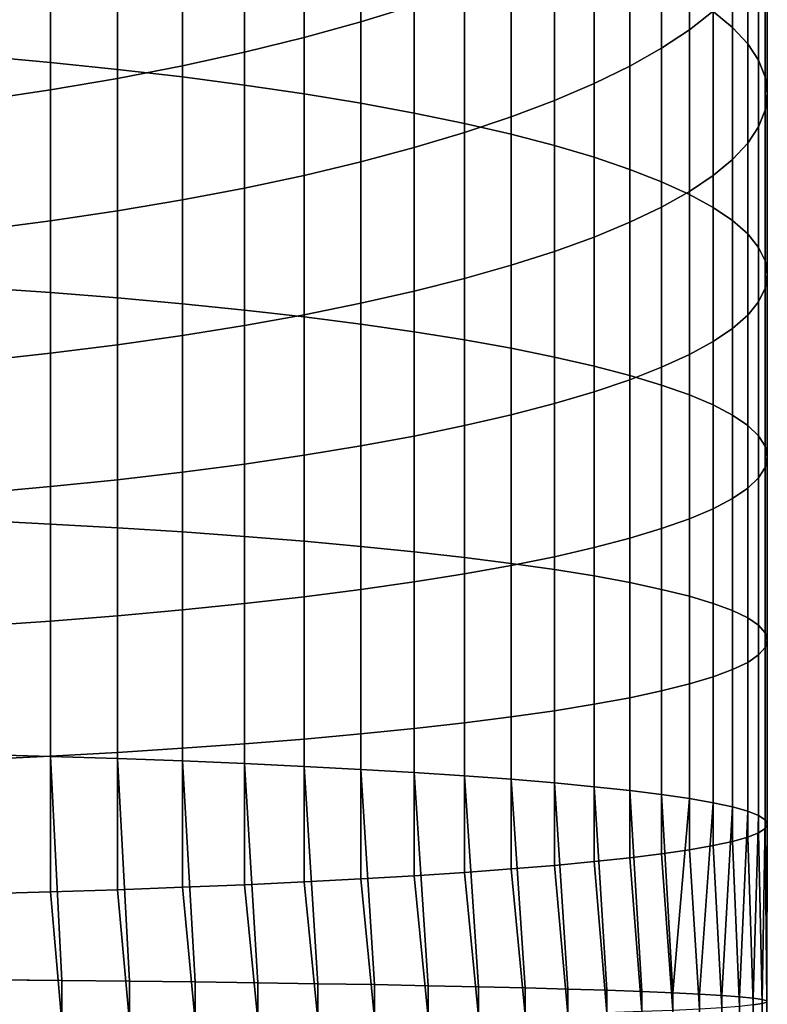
# Model space of a CAD drawing. Header units: metres. Extents: x -22 to 95, y -240 to 22.
# Tile 37 of 180: x 6.23 to 13.5, y -44.24 to -34.67. Entities that reach past the tile are written whole.
import ezdxf

# ---------------------------------------------------------------- set-up
doc = ezdxf.new("R2010")
doc.units = ezdxf.units.M
doc.layers.add('solid_10_151_013_XXX', color=7, linetype='CONTINUOUS')

msp = doc.modelspace()

# ---------------------------------------------------------------- linework, layer by layer
at = {"layer": 'solid_10_151_013_XXX'}
for points in [[(12.972383, -34.588436, 289.812195), (13.161527, -34.745075, 289.095886), (13.161527, -32.884022, 288.649872), (12.972383, -32.698956, 289.359375)], [(5.85743, -35.02401, 298.48584), (6.530205, -35.084663, 298.143616), (6.530205, -32.862709, 297.703949), (5.85743, -32.788464, 298.043488)], [(6.530205, -35.084663, 298.143616), (7.182433, -35.15181, 297.764801), (7.182433, -32.944901, 297.328094), (6.530205, -32.862709, 297.703949)], [(13.161527, -34.745075, 289.095886), (13.309258, -34.903736, 288.370331), (13.309258, -33.071476, 287.931213), (13.161527, -32.884022, 288.649872)], [(7.182433, -35.15181, 297.764801), (7.812062, -35.225227, 297.350525), (7.812062, -33.034775, 296.917114), (7.182433, -32.944901, 297.328094)], [(12.972383, -34.585495, 282.126801), (12.742425, -34.767593, 281.42868), (12.742425, -33.212128, 280.989655), (12.972383, -33.002346, 281.679962)], [(7.812062, -35.225227, 297.350525), (8.417112, -35.304695, 296.902191), (8.417112, -33.13205, 296.47226), (7.812062, -33.034775, 296.917114)], [(13.309258, -34.903736, 288.370331), (13.415114, -35.063915, 287.637817), (13.415114, -33.260723, 287.205688), (13.309258, -33.071476, 287.931213)], [(8.417112, -35.304695, 296.902191), (8.995679, -35.389957, 296.421112), (8.995679, -33.236416, 295.994995), (8.417112, -33.13205, 296.47226)], [(10.066169, -34.531292, 276.648773), (9.545941, -34.691288, 276.122284), (9.545941, -33.347385, 275.684418), (10.066169, -33.166531, 276.204132)], [(12.742425, -34.767593, 281.42868), (12.472374, -34.946156, 280.744141), (12.472374, -33.417831, 280.312775), (12.742425, -33.212128, 280.989655)], [(8.995679, -35.389957, 296.421112), (9.545941, -35.480747, 295.908875), (9.545941, -33.347553, 295.486786), (8.995679, -33.236416, 295.994995)], [(13.415114, -35.063915, 287.637817), (13.478762, -35.225113, 286.900665), (13.478762, -33.451176, 286.475525), (13.415114, -33.260723, 287.205688)], [(9.545941, -34.691288, 276.122284), (8.995679, -34.842548, 275.624512), (8.995679, -33.518368, 275.193115), (9.545941, -33.347385, 275.684418)], [(9.545941, -35.480747, 295.908875), (10.066169, -35.576778, 295.367065), (10.066169, -33.465103, 294.949219), (9.545941, -33.347553, 295.486786)], [(10.066169, -35.576778, 295.367065), (10.554725, -35.677746, 294.797363), (10.554725, -33.588699, 294.384003), (10.066169, -33.465103, 294.949219)], [(12.472374, -34.946156, 280.744141), (12.163079, -35.120609, 280.075287), (12.163079, -33.618805, 279.651428), (12.472374, -33.417831, 280.312775)], [(13.478762, -35.225113, 286.900665), (13.5, -35.386814, 286.161194), (13.5, -33.642223, 285.743103), (13.478762, -33.451176, 286.475525)], [(8.995679, -34.842548, 275.624512), (8.417112, -34.984604, 275.157074), (8.417112, -33.67894, 274.731689), (8.995679, -33.518368, 275.193115)], [(10.554725, -35.677746, 294.797363), (11.010072, -35.78334, 294.201599), (11.010072, -33.717953, 293.792908), (10.554725, -33.588699, 294.384003)], [(8.417112, -34.984604, 275.157074), (7.812062, -35.117001, 274.721405), (7.812062, -33.828598, 274.301636), (8.417112, -33.67894, 274.731689)], [(12.163079, -35.120609, 280.075287), (11.815516, -35.290417, 279.424316), (11.815516, -33.814423, 279.007721), (12.163079, -33.618805, 279.651428)], [(13.5, -35.386814, 286.161194), (13.478762, -35.548519, 285.421722), (13.478762, -33.833275, 285.010651), (13.5, -33.642223, 285.743103)], [(11.010072, -35.78334, 294.201599), (11.430777, -35.893223, 293.581635), (11.430777, -33.852459, 293.177826), (11.010072, -33.717953, 293.792908)], [(7.812062, -35.117001, 274.721405), (7.182433, -35.239326, 274.318878), (7.182433, -33.966869, 273.904297), (7.812062, -33.828598, 274.301636)], [(11.815516, -35.290417, 279.424316), (11.430777, -35.455036, 278.793182), (11.430777, -34.004066, 278.383667), (11.815516, -33.814423, 279.007721)], [(11.430777, -35.893223, 293.581635), (11.815516, -36.007046, 292.939423), (11.815516, -33.991791, 292.540649), (11.430777, -33.852459, 293.177826)], [(13.478762, -35.548519, 285.421722), (13.415114, -35.709717, 284.68457), (13.415114, -34.023724, 284.280518), (13.478762, -33.833275, 285.010651)], [(7.182433, -35.239326, 274.318878), (6.530205, -35.351192, 273.950745), (6.530205, -34.093323, 273.540924), (7.182433, -33.966869, 273.904297)], [(11.430777, -35.455036, 278.793182), (11.010072, -35.613949, 278.18396), (11.010072, -34.187141, 277.78125), (11.430777, -34.004066, 278.383667)], [(11.815516, -36.007046, 292.939423), (12.163079, -36.124458, 292.276978), (12.163079, -34.135513, 291.883423), (11.815516, -33.991791, 292.540649)], [(13.415114, -35.709717, 284.68457), (13.309258, -35.869896, 283.952057), (13.309258, -34.212975, 283.554962), (13.415114, -34.023724, 284.280518)], [(6.530205, -35.351192, 273.950745), (5.85743, -35.452251, 273.618195), (5.85743, -34.207554, 273.212677), (6.530205, -34.093323, 273.540924)], [(12.163079, -36.124458, 292.276978), (12.472374, -36.245087, 291.596375), (12.472374, -34.283173, 291.20816), (12.163079, -34.135513, 291.883423)], [(11.010072, -35.613949, 278.18396), (10.554725, -35.766663, 277.59848), (10.554725, -34.363064, 277.202332), (11.010072, -34.187141, 277.78125)], [(13.309258, -35.869896, 283.952057), (13.161527, -36.028557, 283.226501), (13.161527, -34.400429, 282.836304), (13.309258, -34.212975, 283.554962)], [(10.554725, -35.766663, 277.59848), (10.066169, -35.912689, 277.038666), (10.066169, -34.531292, 276.648773), (10.554725, -34.363064, 277.202332)], [(12.472374, -36.245087, 291.596375), (12.742425, -36.368549, 290.89978), (12.742425, -34.434307, 290.517029), (12.472374, -34.283173, 291.20816)], [(12.742425, -36.368549, 290.89978), (12.972383, -36.494461, 290.189362), (12.972383, -34.588436, 289.812195), (12.742425, -34.434307, 290.517029)], [(13.161527, -36.028557, 283.226501), (12.972383, -36.185196, 282.510193), (12.972383, -34.585495, 282.126801), (13.161527, -34.400429, 282.836304)], [(10.066169, -35.912689, 277.038666), (9.545941, -36.051571, 276.506195), (9.545941, -34.691288, 276.122284), (10.066169, -34.531292, 276.648773)], [(12.972383, -36.185196, 282.510193), (12.742425, -36.339325, 281.805359), (12.742425, -34.767593, 281.42868), (12.972383, -34.585495, 282.126801)], [(12.972383, -36.494461, 290.189362), (13.161527, -36.622429, 289.467346), (13.161527, -34.745075, 289.095886), (12.972383, -34.588436, 289.812195)], [(9.545941, -36.051571, 276.506195), (8.995679, -36.182877, 276.002838), (8.995679, -34.842548, 275.624512), (9.545941, -34.691288, 276.122284)], [(13.161527, -36.622429, 289.467346), (13.309258, -36.752041, 288.736053), (13.309258, -34.903736, 288.370331), (13.161527, -34.745075, 289.095886)], [(8.995679, -36.182877, 276.002838), (8.417112, -36.306183, 275.53009), (8.417112, -34.984604, 275.157074), (8.995679, -34.842548, 275.624512)], [(12.742425, -36.339325, 281.805359), (12.472374, -36.490459, 281.114227), (12.472374, -34.946156, 280.744141), (12.742425, -34.767593, 281.42868)], [(13.309258, -36.752041, 288.736053), (13.415114, -36.882896, 287.997742), (13.415114, -35.063915, 287.637817), (13.309258, -34.903736, 288.370331)], [(5.85743, -37.27541, 298.838745), (6.530205, -37.322376, 298.494385), (6.530205, -35.084663, 298.143616), (5.85743, -35.02401, 298.48584)], [(8.417112, -36.306183, 275.53009), (7.812062, -36.421112, 275.089478), (7.812062, -35.117001, 274.721405), (8.417112, -34.984604, 275.157074)], [(12.472374, -36.490459, 281.114227), (12.163079, -36.638119, 280.438995), (12.163079, -35.120609, 280.075287), (12.472374, -34.946156, 280.744141)], [(6.530205, -37.322376, 298.494385), (7.182433, -37.374367, 298.113159), (7.182433, -35.15181, 297.764801), (6.530205, -35.084663, 298.143616)], [(7.812062, -36.421112, 275.089478), (7.182433, -36.527294, 274.682404), (7.182433, -35.239326, 274.318878), (7.812062, -35.117001, 274.721405)], [(12.163079, -36.638119, 280.438995), (11.815516, -36.781841, 279.781738), (11.815516, -35.290417, 279.424316), (12.163079, -35.120609, 280.075287)], [(13.415114, -36.882896, 287.997742), (13.478762, -37.014584, 287.254761), (13.478762, -35.225113, 286.900665), (13.415114, -35.063915, 287.637817)], [(7.182433, -37.374367, 298.113159), (7.812062, -37.431217, 297.69632), (7.812062, -35.225227, 297.350525), (7.182433, -35.15181, 297.764801)], [(7.812062, -37.431217, 297.69632), (8.417112, -37.492752, 297.245148), (8.417112, -35.304695, 296.902191), (7.812062, -35.225227, 297.350525)], [(13.478762, -37.014584, 287.254761), (13.5, -37.146687, 286.50943), (13.5, -35.386814, 286.161194), (13.478762, -35.225113, 286.900665)], [(7.182433, -36.527294, 274.682404), (6.530205, -36.624401, 274.31012), (6.530205, -35.351192, 273.950745), (7.182433, -35.239326, 274.318878)], [(8.417112, -37.492752, 297.245148), (8.995679, -37.558769, 296.761078), (8.995679, -35.389957, 296.421112), (8.417112, -35.304695, 296.902191)], [(11.815516, -36.781841, 279.781738), (11.430777, -36.921173, 279.144562), (11.430777, -35.455036, 278.793182), (11.815516, -35.290417, 279.424316)], [(6.530205, -36.624401, 274.31012), (5.85743, -36.712124, 273.973816), (5.85743, -35.452251, 273.618195), (6.530205, -35.351192, 273.950745)], [(8.995679, -37.558769, 296.761078), (9.545941, -37.62907, 296.245636), (9.545941, -35.480747, 295.908875), (8.995679, -35.389957, 296.421112)], [(13.5, -37.146687, 286.50943), (13.478762, -37.278786, 285.764099), (13.478762, -35.548519, 285.421722), (13.5, -35.386814, 286.161194)], [(9.545941, -37.62907, 296.245636), (10.066169, -37.70343, 295.700409), (10.066169, -35.576778, 295.367065), (9.545941, -35.480747, 295.908875)], [(11.430777, -36.921173, 279.144562), (11.010072, -37.055679, 278.52948), (11.010072, -35.613949, 278.18396), (11.430777, -35.455036, 278.793182)], [(10.066169, -37.70343, 295.700409), (10.554725, -37.781612, 295.127136), (10.554725, -35.677746, 294.797363), (10.066169, -35.576778, 295.367065)], [(13.478762, -37.278786, 285.764099), (13.415114, -37.410473, 285.021118), (13.415114, -35.709717, 284.68457), (13.478762, -35.548519, 285.421722)], [(11.010072, -37.055679, 278.52948), (10.554725, -37.184933, 277.938385), (10.554725, -35.766663, 277.59848), (11.010072, -35.613949, 278.18396)], [(10.554725, -37.781612, 295.127136), (11.010072, -37.863373, 294.527649), (11.010072, -35.78334, 294.201599), (10.554725, -35.677746, 294.797363)], [(10.554725, -37.184933, 277.938385), (10.066169, -37.308529, 277.373169), (10.066169, -35.912689, 277.038666), (10.554725, -35.766663, 277.59848)], [(11.010072, -37.863373, 294.527649), (11.430777, -37.948456, 293.903778), (11.430777, -35.893223, 293.581635), (11.010072, -35.78334, 294.201599)], [(13.415114, -37.410473, 285.021118), (13.309258, -37.541328, 284.282806), (13.309258, -35.869896, 283.952057), (13.415114, -35.709717, 284.68457)], [(11.430777, -37.948456, 293.903778), (11.815516, -38.036594, 293.257538), (11.815516, -36.007046, 292.939423), (11.430777, -35.893223, 293.581635)], [(13.309258, -37.541328, 284.282806), (13.161527, -37.670944, 283.551483), (13.161527, -36.028557, 283.226501), (13.309258, -35.869896, 283.952057)], [(10.066169, -37.308529, 277.373169), (9.545941, -37.426079, 276.835632), (9.545941, -36.051571, 276.506195), (10.066169, -35.912689, 277.038666)], [(9.545941, -37.426079, 276.835632), (8.995679, -37.537216, 276.327393), (8.995679, -36.182877, 276.002838), (9.545941, -36.051571, 276.506195)], [(11.815516, -38.036594, 293.257538), (12.163079, -38.127506, 292.590942), (12.163079, -36.124458, 292.276978), (11.815516, -36.007046, 292.939423)], [(13.161527, -37.670944, 283.551483), (12.972383, -37.798908, 282.829498), (12.972383, -36.185196, 282.510193), (13.161527, -36.028557, 283.226501)], [(8.995679, -37.537216, 276.327393), (8.417112, -37.641582, 275.850128), (8.417112, -36.306183, 275.53009), (8.995679, -36.182877, 276.002838)], [(12.163079, -38.127506, 292.590942), (12.472374, -38.220913, 291.906067), (12.472374, -36.245087, 291.596375), (12.163079, -36.124458, 292.276978)], [(12.472374, -38.220913, 291.906067), (12.742425, -38.316513, 291.205109), (12.742425, -36.368549, 290.89978), (12.472374, -36.245087, 291.596375)], [(12.972383, -37.798908, 282.829498), (12.742425, -37.92482, 282.11908), (12.742425, -36.339325, 281.805359), (12.972383, -36.185196, 282.510193)], [(8.417112, -37.641582, 275.850128), (7.812062, -37.738857, 275.405273), (7.812062, -36.421112, 275.089478), (8.417112, -36.306183, 275.53009)], [(12.742425, -37.92482, 282.11908), (12.472374, -38.048286, 281.422485), (12.472374, -36.490459, 281.114227), (12.742425, -36.339325, 281.805359)], [(12.742425, -38.316513, 291.205109), (12.972383, -38.414009, 290.490234), (12.972383, -36.494461, 290.189362), (12.742425, -36.368549, 290.89978)], [(7.812062, -37.738857, 275.405273), (7.182433, -37.828732, 274.994293), (7.182433, -36.527294, 274.682404), (7.812062, -36.421112, 275.089478)], [(7.182433, -37.828732, 274.994293), (6.530205, -37.910919, 274.618439), (6.530205, -36.624401, 274.31012), (7.182433, -36.527294, 274.682404)], [(12.472374, -38.048286, 281.422485), (12.163079, -38.168915, 280.741882), (12.163079, -36.638119, 280.438995), (12.472374, -36.490459, 281.114227)], [(12.972383, -38.414009, 290.490234), (13.161527, -38.513096, 289.763702), (13.161527, -36.622429, 289.467346), (12.972383, -36.494461, 290.189362)], [(6.530205, -37.910919, 274.618439), (5.85743, -37.985168, 274.2789), (5.85743, -36.712124, 273.973816), (6.530205, -36.624401, 274.31012)], [(12.163079, -38.168915, 280.741882), (11.815516, -38.286324, 280.079437), (11.815516, -36.781841, 279.781738), (12.163079, -36.638119, 280.438995)], [(13.161527, -38.513096, 289.763702), (13.309258, -38.613457, 289.027832), (13.309258, -36.752041, 288.736053), (13.161527, -36.622429, 289.467346)], [(13.309258, -38.613457, 289.027832), (13.415114, -38.714783, 288.284882), (13.415114, -36.882896, 287.997742), (13.309258, -36.752041, 288.736053)], [(11.815516, -38.286324, 280.079437), (11.430777, -38.40015, 279.437225), (11.430777, -36.921173, 279.144562), (11.815516, -36.781841, 279.781738)], [(11.430777, -38.40015, 279.437225), (11.010072, -38.510033, 278.817261), (11.010072, -37.055679, 278.52948), (11.430777, -36.921173, 279.144562)], [(13.415114, -38.714783, 288.284882), (13.478762, -38.81675, 287.537262), (13.478762, -37.014584, 287.254761), (13.415114, -36.882896, 287.997742)], [(13.478762, -38.81675, 287.537262), (13.5, -38.919037, 286.787231), (13.5, -37.146687, 286.50943), (13.478762, -37.014584, 287.254761)], [(11.010072, -38.510033, 278.817261), (10.554725, -38.615623, 278.221497), (10.554725, -37.184933, 277.938385), (11.010072, -37.055679, 278.52948)], [(10.554725, -38.615623, 278.221497), (10.066169, -38.716595, 277.651794), (10.066169, -37.308529, 277.373169), (10.554725, -37.184933, 277.938385)], [(13.5, -38.919037, 286.787231), (13.478762, -39.021324, 286.037231), (13.478762, -37.278786, 285.764099), (13.5, -37.146687, 286.50943)], [(5.85743, -39.539089, 299.101624), (6.530205, -39.572292, 298.755676), (6.530205, -37.322376, 298.494385), (5.85743, -37.27541, 298.838745)], [(6.530205, -39.572292, 298.755676), (7.182433, -39.609047, 298.372681), (7.182433, -37.374367, 298.113159), (6.530205, -37.322376, 298.494385)], [(10.066169, -38.716595, 277.651794), (9.545941, -38.812626, 277.109985), (9.545941, -37.426079, 276.835632), (10.066169, -37.308529, 277.373169)], [(13.478762, -39.021324, 286.037231), (13.415114, -39.123291, 285.289581), (13.415114, -37.410473, 285.021118), (13.478762, -37.278786, 285.764099)], [(7.182433, -39.609047, 298.372681), (7.812062, -39.649239, 297.953888), (7.812062, -37.431217, 297.69632), (7.182433, -37.374367, 298.113159)], [(9.545941, -38.812626, 277.109985), (8.995679, -38.903416, 276.597748), (8.995679, -37.537216, 276.327393), (9.545941, -37.426079, 276.835632)], [(13.415114, -39.123291, 285.289581), (13.309258, -39.224617, 284.546661), (13.309258, -37.541328, 284.282806), (13.415114, -37.410473, 285.021118)], [(7.812062, -39.649239, 297.953888), (8.417112, -39.692738, 297.500641), (8.417112, -37.492752, 297.245148), (7.812062, -37.431217, 297.69632)], [(8.417112, -39.692738, 297.500641), (8.995679, -39.73941, 297.014313), (8.995679, -37.558769, 296.761078), (8.417112, -37.492752, 297.245148)], [(8.995679, -38.903416, 276.597748), (8.417112, -38.988678, 276.116669), (8.417112, -37.641582, 275.850128), (8.995679, -37.537216, 276.327393)], [(8.995679, -39.73941, 297.014313), (9.545941, -39.789108, 296.49646), (9.545941, -37.62907, 296.245636), (8.995679, -37.558769, 296.761078)], [(13.309258, -39.224617, 284.546661), (13.161527, -39.324978, 283.81076), (13.161527, -37.670944, 283.551483), (13.309258, -37.541328, 284.282806)], [(8.417112, -38.988678, 276.116669), (7.812062, -39.068142, 275.668304), (7.812062, -37.738857, 275.405273), (8.417112, -37.641582, 275.850128)], [(9.545941, -39.789108, 296.49646), (10.066169, -39.841679, 295.94873), (10.066169, -37.70343, 295.700409), (9.545941, -37.62907, 296.245636)], [(10.066169, -39.841679, 295.94873), (10.554725, -39.89695, 295.372803), (10.554725, -37.781612, 295.127136), (10.066169, -37.70343, 295.700409)], [(13.161527, -39.324978, 283.81076), (12.972383, -39.424065, 283.084229), (12.972383, -37.798908, 282.829498), (13.161527, -37.670944, 283.551483)], [(7.812062, -39.068142, 275.668304), (7.182433, -39.141563, 275.254059), (7.182433, -37.828732, 274.994293), (7.812062, -37.738857, 275.405273)], [(10.554725, -39.89695, 295.372803), (11.010072, -39.95475, 294.770508), (11.010072, -37.863373, 294.527649), (10.554725, -37.781612, 295.127136)], [(12.972383, -39.424065, 283.084229), (12.742425, -39.521561, 282.369385), (12.742425, -37.92482, 282.11908), (12.972383, -37.798908, 282.829498)], [(7.182433, -39.141563, 275.254059), (6.530205, -39.208706, 274.875244), (6.530205, -37.910919, 274.618439), (7.182433, -37.828732, 274.994293)], [(11.010072, -39.95475, 294.770508), (11.430777, -40.0149, 294.143768), (11.430777, -37.948456, 293.903778), (11.010072, -37.863373, 294.527649)], [(6.530205, -39.208706, 274.875244), (5.85743, -39.269363, 274.53299), (5.85743, -37.985168, 274.2789), (6.530205, -37.910919, 274.618439)], [(11.430777, -40.0149, 294.143768), (11.815516, -40.077209, 293.494537), (11.815516, -38.036594, 293.257538), (11.430777, -37.948456, 293.903778)], [(12.742425, -39.521561, 282.369385), (12.472374, -39.617161, 281.668396), (12.472374, -38.048286, 281.422485), (12.742425, -37.92482, 282.11908)], [(11.815516, -40.077209, 293.494537), (12.163079, -40.141479, 292.824829), (12.163079, -38.127506, 292.590942), (11.815516, -38.036594, 293.257538)], [(12.472374, -39.617161, 281.668396), (12.163079, -39.710567, 280.983521), (12.163079, -38.168915, 280.741882), (12.472374, -38.048286, 281.422485)], [(12.163079, -39.710567, 280.983521), (11.815516, -39.801479, 280.316925), (11.815516, -38.286324, 280.079437), (12.163079, -38.168915, 280.741882)], [(12.163079, -40.141479, 292.824829), (12.472374, -40.207512, 292.13678), (12.472374, -38.220913, 291.906067), (12.163079, -38.127506, 292.590942)], [(11.815516, -39.801479, 280.316925), (11.430777, -39.889618, 279.670685), (11.430777, -38.40015, 279.437225), (11.815516, -38.286324, 280.079437)], [(12.472374, -40.207512, 292.13678), (12.742425, -40.275097, 291.432556), (12.742425, -38.316513, 291.205109), (12.472374, -38.220913, 291.906067)], [(12.742425, -40.275097, 291.432556), (12.972383, -40.344025, 290.714386), (12.972383, -38.414009, 290.490234), (12.742425, -38.316513, 291.205109)], [(11.430777, -39.889618, 279.670685), (11.010072, -39.974701, 279.046844), (11.010072, -38.510033, 278.817261), (11.430777, -38.40015, 279.437225)], [(12.972383, -40.344025, 290.714386), (13.161527, -40.41407, 289.984467), (13.161527, -38.513096, 289.763702), (12.972383, -38.414009, 290.490234)], [(11.010072, -39.974701, 279.046844), (10.554725, -40.056461, 278.447327), (10.554725, -38.615623, 278.221497), (11.010072, -38.510033, 278.817261)], [(13.161527, -40.41407, 289.984467), (13.309258, -40.485023, 289.245178), (13.309258, -38.613457, 289.027832), (13.161527, -38.513096, 289.763702)], [(10.554725, -40.056461, 278.447327), (10.066169, -40.134647, 277.874084), (10.066169, -38.716595, 277.651794), (10.554725, -38.615623, 278.221497)], [(13.309258, -40.485023, 289.245178), (13.415114, -40.556656, 288.498779), (13.415114, -38.714783, 288.284882), (13.309258, -38.613457, 289.027832)], [(10.066169, -40.134647, 277.874084), (9.545941, -40.209003, 277.328857), (9.545941, -38.812626, 277.109985), (10.066169, -38.716595, 277.651794)], [(13.415114, -40.556656, 288.498779), (13.478762, -40.628742, 287.747681), (13.478762, -38.81675, 287.537262), (13.415114, -38.714783, 288.284882)], [(9.545941, -40.209003, 277.328857), (8.995679, -40.279305, 276.813416), (8.995679, -38.903416, 276.597748), (9.545941, -38.812626, 277.109985)], [(13.478762, -40.628742, 287.747681), (13.5, -40.701054, 286.994171), (13.5, -38.919037, 286.787231), (13.478762, -38.81675, 287.537262)], [(8.995679, -40.279305, 276.813416), (8.417112, -40.345325, 276.329315), (8.417112, -38.988678, 276.116669), (8.995679, -38.903416, 276.597748)], [(13.5, -40.701054, 286.994171), (13.478762, -40.773365, 286.240692), (13.478762, -39.021324, 286.037231), (13.5, -38.919037, 286.787231)], [(8.417112, -40.345325, 276.329315), (7.812062, -40.406857, 275.878143), (7.812062, -39.068142, 275.668304), (8.417112, -38.988678, 276.116669)], [(13.478762, -40.773365, 286.240692), (13.415114, -40.845451, 285.489594), (13.415114, -39.123291, 285.289581), (13.478762, -39.021324, 286.037231)], [(7.182433, -40.463707, 275.461304), (6.530205, -40.515697, 275.080109), (6.530205, -39.208706, 274.875244), (7.182433, -39.141563, 275.254059)], [(7.812062, -40.406857, 275.878143), (7.182433, -40.463707, 275.461304), (7.182433, -39.141563, 275.254059), (7.812062, -39.068142, 275.668304)], [(13.415114, -40.845451, 285.489594), (13.309258, -40.917084, 284.743195), (13.309258, -39.224617, 284.546661), (13.415114, -39.123291, 285.289581)], [(6.530205, -40.515697, 275.080109), (5.85743, -40.562664, 274.735718), (5.85743, -39.269363, 274.53299), (6.530205, -39.208706, 274.875244)], [(13.309258, -40.917084, 284.743195), (13.161527, -40.988033, 284.003906), (13.161527, -39.324978, 283.81076), (13.309258, -39.224617, 284.546661)], [(13.161527, -40.988033, 284.003906), (12.972383, -41.058083, 283.273987), (12.972383, -39.424065, 283.084229), (13.161527, -39.324978, 283.81076)], [(12.972383, -41.058083, 283.273987), (12.742425, -41.12701, 282.555817), (12.742425, -39.521561, 282.369385), (12.972383, -39.424065, 283.084229)], [(12.742425, -41.12701, 282.555817), (12.472374, -41.194595, 281.851593), (12.472374, -39.617161, 281.668396), (12.742425, -39.521561, 282.369385)], [(5.85743, -41.811447, 299.274078), (6.530205, -41.830833, 298.927063), (6.530205, -39.572292, 298.755676), (5.85743, -39.539089, 299.101624)], [(6.530205, -41.830833, 298.927063), (7.182433, -41.852295, 298.542908), (7.182433, -39.609047, 298.372681), (6.530205, -39.572292, 298.755676)], [(7.182433, -41.852295, 298.542908), (7.812062, -41.875759, 298.122864), (7.812062, -39.649239, 297.953888), (7.182433, -39.609047, 298.372681)], [(12.472374, -41.194595, 281.851593), (12.163079, -41.260628, 281.163544), (12.163079, -39.710567, 280.983521), (12.472374, -39.617161, 281.668396)], [(7.812062, -41.875759, 298.122864), (8.417112, -41.901161, 297.668243), (8.417112, -39.692738, 297.500641), (7.812062, -39.649239, 297.953888)], [(8.417112, -41.901161, 297.668243), (8.995679, -41.928413, 297.18045), (8.995679, -39.73941, 297.014313), (8.417112, -39.692738, 297.500641)], [(12.163079, -41.260628, 281.163544), (11.815516, -41.324898, 280.493835), (11.815516, -39.801479, 280.316925), (12.163079, -39.710567, 280.983521)], [(8.995679, -41.928413, 297.18045), (9.545941, -41.957432, 296.661011), (9.545941, -39.789108, 296.49646), (8.995679, -39.73941, 297.014313)], [(9.545941, -41.957432, 296.661011), (10.066169, -41.988125, 296.111603), (10.066169, -39.841679, 295.94873), (9.545941, -39.789108, 296.49646)], [(11.815516, -41.324898, 280.493835), (11.430777, -41.387207, 279.844604), (11.430777, -39.889618, 279.670685), (11.815516, -39.801479, 280.316925)], [(10.066169, -41.988125, 296.111603), (10.554725, -42.020397, 295.533936), (10.554725, -39.89695, 295.372803), (10.066169, -39.841679, 295.94873)], [(10.554725, -42.020397, 295.533936), (11.010072, -42.054146, 294.92984), (11.010072, -39.95475, 294.770508), (10.554725, -39.89695, 295.372803)], [(11.430777, -41.387207, 279.844604), (11.010072, -41.447357, 279.217865), (11.010072, -39.974701, 279.046844), (11.430777, -39.889618, 279.670685)], [(11.010072, -41.447357, 279.217865), (10.554725, -41.505157, 278.61557), (10.554725, -40.056461, 278.447327), (11.010072, -39.974701, 279.046844)], [(11.010072, -42.054146, 294.92984), (11.430777, -42.089268, 294.301178), (11.430777, -40.0149, 294.143768), (11.010072, -39.95475, 294.770508)], [(10.554725, -41.505157, 278.61557), (10.066169, -41.560429, 278.039642), (10.066169, -40.134647, 277.874084), (10.554725, -40.056461, 278.447327)], [(11.430777, -42.089268, 294.301178), (11.815516, -42.125648, 293.649963), (11.815516, -40.077209, 293.494537), (11.430777, -40.0149, 294.143768)], [(11.815516, -42.125648, 293.649963), (12.163079, -42.163174, 292.978241), (12.163079, -40.141479, 292.824829), (11.815516, -40.077209, 293.494537)], [(10.066169, -41.560429, 278.039642), (9.545941, -41.612999, 277.491913), (9.545941, -40.209003, 277.328857), (10.066169, -40.134647, 277.874084)], [(12.163079, -42.163174, 292.978241), (12.472374, -42.201729, 292.288116), (12.472374, -40.207512, 292.13678), (12.163079, -40.141479, 292.824829)], [(8.995679, -41.662697, 276.97406), (8.417112, -41.70937, 276.487732), (8.417112, -40.345325, 276.329315), (8.995679, -40.279305, 276.813416)], [(9.545941, -41.612999, 277.491913), (8.995679, -41.662697, 276.97406), (8.995679, -40.279305, 276.813416), (9.545941, -40.209003, 277.328857)], [(12.472374, -42.201729, 292.288116), (12.742425, -42.241192, 291.581757), (12.742425, -40.275097, 291.432556), (12.472374, -40.207512, 292.13678)], [(12.742425, -42.241192, 291.581757), (12.972383, -42.281437, 290.861389), (12.972383, -40.344025, 290.714386), (12.742425, -40.275097, 291.432556)], [(8.417112, -41.70937, 276.487732), (7.812062, -41.752869, 276.034485), (7.812062, -40.406857, 275.878143), (8.417112, -40.345325, 276.329315)], [(12.972383, -42.281437, 290.861389), (13.161527, -42.322338, 290.129303), (13.161527, -40.41407, 289.984467), (12.972383, -40.344025, 290.714386)], [(7.182433, -41.79306, 275.615692), (6.530205, -41.829815, 275.232697), (6.530205, -40.515697, 275.080109), (7.182433, -40.463707, 275.461304)], [(7.812062, -41.752869, 276.034485), (7.182433, -41.79306, 275.615692), (7.182433, -40.463707, 275.461304), (7.812062, -40.406857, 275.878143)], [(13.161527, -42.322338, 290.129303), (13.309258, -42.363766, 289.387756), (13.309258, -40.485023, 289.245178), (13.161527, -40.41407, 289.984467)], [(13.309258, -42.363766, 289.387756), (13.415114, -42.40559, 288.639099), (13.415114, -40.556656, 288.498779), (13.309258, -40.485023, 289.245178)], [(6.530205, -41.829815, 275.232697), (5.85743, -41.863018, 274.886749), (5.85743, -40.562664, 274.735718), (6.530205, -40.515697, 275.080109)], [(13.415114, -42.40559, 288.639099), (13.478762, -42.447681, 287.885712), (13.478762, -40.628742, 287.747681), (13.415114, -40.556656, 288.498779)], [(13.478762, -42.447681, 287.885712), (13.5, -42.489902, 287.129944), (13.5, -40.701054, 286.994171), (13.478762, -40.628742, 287.747681)], [(13.478762, -42.532124, 286.374176), (13.415114, -42.574215, 285.620758), (13.415114, -40.845451, 285.489594), (13.478762, -40.773365, 286.240692)], [(13.5, -42.489902, 287.129944), (13.478762, -42.532124, 286.374176), (13.478762, -40.773365, 286.240692), (13.5, -40.701054, 286.994171)], [(13.415114, -42.574215, 285.620758), (13.309258, -42.616039, 284.872131), (13.309258, -40.917084, 284.743195), (13.415114, -40.845451, 285.489594)], [(13.309258, -42.616039, 284.872131), (13.161527, -42.657467, 284.130585), (13.161527, -40.988033, 284.003906), (13.309258, -40.917084, 284.743195)], [(12.972383, -42.698368, 283.398468), (12.742425, -42.738613, 282.678101), (12.742425, -41.12701, 282.555817), (12.972383, -41.058083, 283.273987)], [(13.161527, -42.657467, 284.130585), (12.972383, -42.698368, 283.398468), (12.972383, -41.058083, 283.273987), (13.161527, -40.988033, 284.003906)], [(12.742425, -42.738613, 282.678101), (12.472374, -42.778072, 281.971741), (12.472374, -41.194595, 281.851593), (12.742425, -41.12701, 282.555817)], [(12.472374, -42.778072, 281.971741), (12.163079, -42.816631, 281.281616), (12.163079, -41.260628, 281.163544), (12.472374, -41.194595, 281.851593)], [(11.815516, -42.854156, 280.609894), (11.430777, -42.890537, 279.958679), (11.430777, -41.387207, 279.844604), (11.815516, -41.324898, 280.493835)], [(12.163079, -42.816631, 281.281616), (11.815516, -42.854156, 280.609894), (11.815516, -41.324898, 280.493835), (12.163079, -41.260628, 281.163544)], [(11.010072, -42.925659, 279.330048), (10.554725, -42.959408, 278.725922), (10.554725, -41.505157, 278.61557), (11.010072, -41.447357, 279.217865)], [(11.430777, -42.890537, 279.958679), (11.010072, -42.925659, 279.330048), (11.010072, -41.447357, 279.217865), (11.430777, -41.387207, 279.844604)], [(10.554725, -42.959408, 278.725922), (10.066169, -42.99168, 278.148254), (10.066169, -41.560429, 278.039642), (10.554725, -41.505157, 278.61557)], [(9.545941, -43.022373, 277.598846), (8.995679, -43.051392, 277.079437), (8.995679, -41.662697, 276.97406), (9.545941, -41.612999, 277.491913)], [(10.066169, -42.99168, 278.148254), (9.545941, -43.022373, 277.598846), (9.545941, -41.612999, 277.491913), (10.066169, -41.560429, 278.039642)], [(8.417112, -43.078644, 276.591644), (7.812062, -43.104042, 276.137024), (7.812062, -41.752869, 276.034485), (8.417112, -41.70937, 276.487732)], [(8.995679, -43.051392, 277.079437), (8.417112, -43.078644, 276.591644), (8.417112, -41.70937, 276.487732), (8.995679, -41.662697, 276.97406)], [(6.638394, -44.009487, 298.946442), (6.530205, -41.830833, 298.927063), (5.85743, -41.811447, 299.274078), (5.956485, -44.003208, 299.306183)], [(6.530205, -43.148972, 275.332825), (5.85743, -43.168358, 274.985809), (5.85743, -41.863018, 274.886749), (6.530205, -41.829815, 275.232697)], [(7.182433, -43.12751, 275.716949), (6.530205, -43.148972, 275.332825), (6.530205, -41.829815, 275.232697), (7.182433, -41.79306, 275.615692)], [(7.298651, -44.016438, 298.54834), (7.182433, -41.852295, 298.542908), (6.530205, -41.830833, 298.927063), (6.638394, -44.009487, 298.946442)], [(7.812062, -43.104042, 276.137024), (7.182433, -43.12751, 275.716949), (7.182433, -41.79306, 275.615692), (7.812062, -41.752869, 276.034485)], [(7.935101, -44.024033, 298.11322), (7.812062, -41.875759, 298.122864), (7.182433, -41.852295, 298.542908), (7.298651, -44.016438, 298.54834)], [(8.545669, -44.032249, 297.642456), (8.417112, -41.901161, 297.668243), (7.812062, -41.875759, 298.122864), (7.935101, -44.024033, 298.11322)], [(9.128361, -44.041061, 297.137634), (8.995679, -41.928413, 297.18045), (8.417112, -41.901161, 297.668243), (8.545669, -44.032249, 297.642456)], [(9.681279, -44.050438, 296.600372), (9.545941, -41.957432, 296.661011), (8.995679, -41.928413, 297.18045), (9.128361, -44.041061, 297.137634)], [(10.20262, -44.060352, 296.03241), (10.066169, -41.988125, 296.111603), (9.545941, -41.957432, 296.661011), (9.681279, -44.050438, 296.600372)], [(10.690681, -44.07077, 295.435638), (10.554725, -42.020397, 295.533936), (10.066169, -41.988125, 296.111603), (10.20262, -44.060352, 296.03241)], [(11.14387, -44.081654, 294.811981), (11.010072, -42.054146, 294.92984), (10.554725, -42.020397, 295.533936), (10.690681, -44.07077, 295.435638)], [(11.560712, -44.092976, 294.163452), (11.430777, -42.089268, 294.301178), (11.010072, -42.054146, 294.92984), (11.14387, -44.081654, 294.811981)], [(11.939844, -44.104691, 293.492188), (11.815516, -42.125648, 293.649963), (11.430777, -42.089268, 294.301178), (11.560712, -44.092976, 294.163452)], [(12.280032, -44.116768, 292.800385), (12.163079, -42.163174, 292.978241), (11.815516, -42.125648, 293.649963), (11.939844, -44.104691, 293.492188)], [(12.580164, -44.129162, 292.090302), (12.472374, -42.201729, 292.288116), (12.163079, -42.163174, 292.978241), (12.280032, -44.116768, 292.800385)], [(12.580164, -44.129162, 292.090302), (12.742425, -42.241192, 291.581757), (12.472374, -42.201729, 292.288116)], [(12.580164, -44.129162, 292.090302), (12.839263, -44.141834, 291.364227), (12.972383, -42.281437, 290.861389), (12.742425, -42.241192, 291.581757)], [(12.839263, -44.141834, 291.364227), (13.056482, -44.154747, 290.624573), (13.161527, -42.322338, 290.129303), (12.972383, -42.281437, 290.861389)], [(13.056482, -44.154747, 290.624573), (13.231114, -44.16785, 289.873718), (13.309258, -42.363766, 289.387756), (13.161527, -42.322338, 290.129303)], [(13.231114, -44.16785, 289.873718), (13.36259, -44.18111, 289.114105), (13.415114, -42.40559, 288.639099), (13.309258, -42.363766, 289.387756)], [(13.36259, -44.18111, 289.114105), (13.450479, -44.194481, 288.348236), (13.478762, -42.447681, 287.885712), (13.415114, -42.40559, 288.639099)], [(13.450479, -44.194481, 288.348236), (13.494494, -44.207912, 287.578583), (13.5, -42.489902, 287.129944), (13.478762, -42.447681, 287.885712)], [(13.494494, -44.207912, 287.578583), (13.494494, -44.221371, 286.807709), (13.478762, -42.532124, 286.374176), (13.5, -42.489902, 287.129944)], [(13.450479, -44.234802, 286.038055), (13.36259, -44.248173, 285.272186), (13.309258, -42.616039, 284.872131), (13.415114, -42.574215, 285.620758)], [(13.494494, -44.221371, 286.807709), (13.450479, -44.234802, 286.038055), (13.415114, -42.574215, 285.620758), (13.478762, -42.532124, 286.374176)], [(13.231114, -44.261433, 284.512573), (13.056482, -44.274536, 283.761719), (12.972383, -42.698368, 283.398468), (13.161527, -42.657467, 284.130585)], [(13.36259, -44.248173, 285.272186), (13.231114, -44.261433, 284.512573), (13.161527, -42.657467, 284.130585), (13.309258, -42.616039, 284.872131)], [(12.580164, -44.300121, 282.29599), (12.280032, -44.312515, 281.585907), (12.163079, -42.816631, 281.281616), (12.472374, -42.778072, 281.971741)], [(12.839263, -44.287449, 283.022064), (12.580164, -44.300121, 282.29599), (12.472374, -42.778072, 281.971741), (12.742425, -42.738613, 282.678101)], [(13.056482, -44.274536, 283.761719), (12.839263, -44.287449, 283.022064), (12.742425, -42.738613, 282.678101), (12.972383, -42.698368, 283.398468)], [(11.939844, -44.324593, 280.894104), (11.560712, -44.336308, 280.222839), (11.430777, -42.890537, 279.958679), (11.815516, -42.854156, 280.609894)], [(12.280032, -44.312515, 281.585907), (11.939844, -44.324593, 280.894104), (11.815516, -42.854156, 280.609894), (12.163079, -42.816631, 281.281616)], [(10.690681, -44.358517, 278.950653), (10.20262, -44.368931, 278.353882), (10.066169, -42.99168, 278.148254), (10.554725, -42.959408, 278.725922)], [(11.14387, -44.34763, 279.57431), (10.690681, -44.358517, 278.950653), (10.554725, -42.959408, 278.725922), (11.010072, -42.925659, 279.330048)], [(11.560712, -44.336308, 280.222839), (11.14387, -44.34763, 279.57431), (11.010072, -42.925659, 279.330048), (11.430777, -42.890537, 279.958679)], [(9.128361, -44.388222, 277.248657), (8.545669, -44.397034, 276.743835), (8.417112, -43.078644, 276.591644), (8.995679, -43.051392, 277.079437)], [(9.681279, -44.378845, 277.785919), (9.128361, -44.388222, 277.248657), (8.995679, -43.051392, 277.079437), (9.545941, -43.022373, 277.598846)], [(10.20262, -44.368931, 278.353882), (9.681279, -44.378845, 277.785919), (9.545941, -43.022373, 277.598846), (10.066169, -42.99168, 278.148254)], [(6.638394, -44.419796, 275.43985), (5.956485, -44.426075, 275.080109), (5.85743, -43.168358, 274.985809), (6.530205, -43.148972, 275.332825)], [(7.298651, -44.412846, 275.837952), (6.638394, -44.419796, 275.43985), (6.530205, -43.148972, 275.332825), (7.182433, -43.12751, 275.716949)], [(7.935101, -44.405251, 276.273071), (7.298651, -44.412846, 275.837952), (7.182433, -43.12751, 275.716949), (7.812062, -43.104042, 276.137024)], [(8.545669, -44.397034, 276.743835), (7.935101, -44.405251, 276.273071), (7.812062, -43.104042, 276.137024), (8.417112, -43.078644, 276.591644)], [(5.956481, -238.2827, 302.697357), (6.638391, -238.288986, 302.337585), (6.638394, -44.009487, 298.946442), (5.956485, -44.003208, 299.306183)], [(6.638391, -238.288986, 302.337585), (7.298648, -238.295929, 301.939514), (7.298651, -44.016438, 298.54834), (6.638394, -44.009487, 298.946442)], [(7.298648, -238.295929, 301.939514), (7.935099, -238.303528, 301.504364), (7.935101, -44.024033, 298.11322), (7.298651, -44.016438, 298.54834)], [(7.935099, -238.303528, 301.504364), (8.545666, -238.311737, 301.03363), (8.545669, -44.032249, 297.642456), (7.935101, -44.024033, 298.11322)], [(8.545666, -238.311737, 301.03363), (9.128359, -238.320557, 300.528809), (9.128361, -44.041061, 297.137634), (8.545669, -44.032249, 297.642456)], [(9.128359, -238.320557, 300.528809), (9.681277, -238.329926, 299.991547), (9.681279, -44.050438, 296.600372), (9.128361, -44.041061, 297.137634)], [(9.681277, -238.329926, 299.991547), (10.202618, -238.339844, 299.423584), (10.20262, -44.060352, 296.03241), (9.681279, -44.050438, 296.600372)], [(10.202618, -238.339844, 299.423584), (10.690679, -238.350266, 298.826813), (10.690681, -44.07077, 295.435638), (10.20262, -44.060352, 296.03241)], [(10.690679, -238.350266, 298.826813), (11.143869, -238.361145, 298.203125), (11.14387, -44.081654, 294.811981), (10.690681, -44.07077, 295.435638)], [(11.143869, -238.361145, 298.203125), (11.560711, -238.372467, 297.554626), (11.560712, -44.092976, 294.163452), (11.14387, -44.081654, 294.811981)], [(11.560711, -238.372467, 297.554626), (11.939844, -238.384186, 296.883362), (11.939844, -44.104691, 293.492188), (11.560712, -44.092976, 294.163452)], [(11.939844, -238.384186, 296.883362), (12.280031, -238.396255, 296.191559), (12.280032, -44.116768, 292.800385), (11.939844, -44.104691, 293.492188)], [(12.280031, -238.396255, 296.191559), (12.580163, -238.408661, 295.481476), (12.580164, -44.129162, 292.090302), (12.280032, -44.116768, 292.800385)], [(12.580163, -238.408661, 295.481476), (12.839262, -238.421326, 294.755402), (12.839263, -44.141834, 291.364227), (12.580164, -44.129162, 292.090302)], [(12.839262, -238.421326, 294.755402), (13.056481, -238.434235, 294.015747), (13.056482, -44.154747, 290.624573), (12.839263, -44.141834, 291.364227)], [(13.056481, -238.434235, 294.015747), (13.231114, -238.447342, 293.264862), (13.231114, -44.16785, 289.873718), (13.056482, -44.154747, 290.624573)], [(13.231114, -238.447342, 293.264862), (13.362589, -238.460602, 292.50528), (13.36259, -44.18111, 289.114105), (13.231114, -44.16785, 289.873718)], [(13.362589, -238.460602, 292.50528), (13.450479, -238.473969, 291.73941), (13.450479, -44.194481, 288.348236), (13.36259, -44.18111, 289.114105)], [(13.450479, -238.473969, 291.73941), (13.494494, -238.487411, 290.969757), (13.494494, -44.207912, 287.578583), (13.450479, -44.194481, 288.348236)], [(13.494494, -238.50087, 290.198853), (13.450479, -238.514297, 289.42923), (13.450479, -44.234802, 286.038055), (13.494494, -44.221371, 286.807709)], [(13.494494, -238.487411, 290.969757), (13.494494, -238.50087, 290.198853), (13.494494, -44.221371, 286.807709), (13.494494, -44.207912, 287.578583)], [(13.450479, -238.514297, 289.42923), (13.362589, -238.527664, 288.663361), (13.36259, -44.248173, 285.272186), (13.450479, -44.234802, 286.038055)]]:
    msp.add_3dface(points, dxfattribs=at)

doc.saveas('drawing.dxf')
